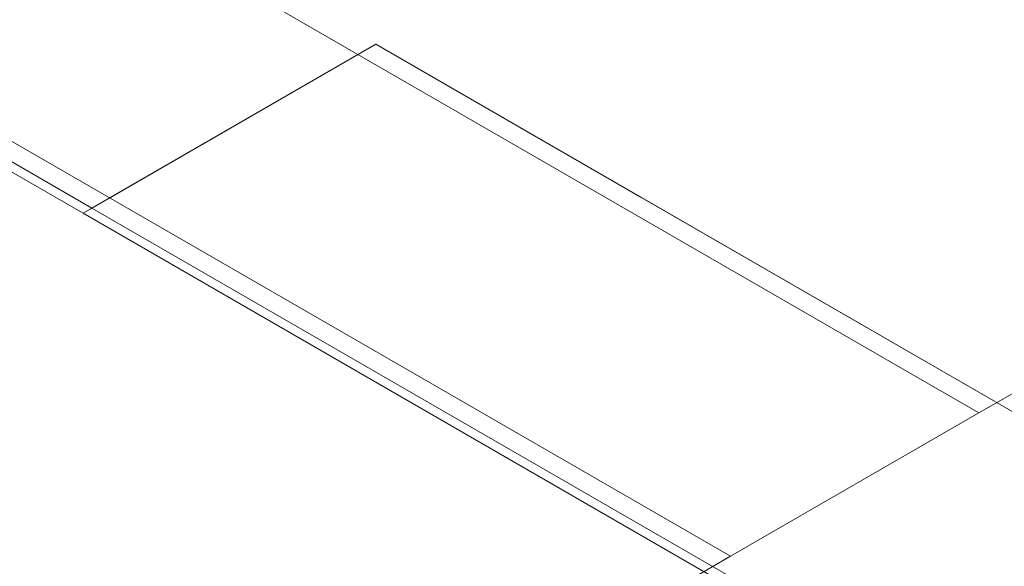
# Model space of a CAD drawing. Header units: millimetres. Extents: x -16331 to -10174, y -4135 to -3584.
# Tile 11 of 256: x -10370.72 to -10368.8, y -4040.18 to -4039.11. Entities that reach past the tile are written whole.
import ezdxf

# ---------------------------------------------------------------- set-up
doc = ezdxf.new("R2010")
doc.units = ezdxf.units.MM
doc.layers.add('A-FLOR', color=252, linetype='Continuous')
for name, color, linetype, lineweight in [('I-WALL', 7, 'Continuous', 5), ('IFC-IfcBuildingElementProxy-Contorno', 250, 'Continuous', 5), ('IFC-IfcSpace-Contorno', 250, 'Continuous', 5), ('IFC-IfcWall-Contorno', 250, 'Continuous', 5), ('IFC-IfcWallStandardCase-Contorno', 250, 'Continuous', 5), ('IFC-Sapata-Contorno', 253, 'Continuous', 5), ('IFC-Viga-Contorno', 66, 'Continuous', 5)]:
    doc.layers.add(name, color=color, linetype=linetype, lineweight=lineweight)

msp = doc.modelspace()

# ---------------------------------------------------------------- linework, layer by layer
at = {"layer": 'A-FLOR', "lineweight": 5}
msp.add_line((-10372.2304, -4038.5291), (-10370.5795, -4039.4823), dxfattribs=at)
at = {"layer": 'I-WALL', "lineweight": 5}
for p, q in [((-10370.0253, -4039.1623), (-10370.5795, -4039.4823)), ((-10367.254, -4040.7623), (-10370.0253, -4039.1623)), ((-10370.5795, -4039.4823), (-10367.254, -4041.4023))]:
    msp.add_line(p, q, dxfattribs=at)
at = {"layer": 'IFC-IfcBuildingElementProxy-Contorno', "lineweight": 5}
msp.add_line((-10369.5057, -4039.4623), (-10367.254, -4040.7623), dxfattribs=at)
at = {"layer": 'IFC-IfcSpace-Contorno', "lineweight": 5}
for p, q in [((-10370.5481, -4039.4641), (-10370.0253, -4039.1623)), ((-10370.0253, -4039.1623), (-10369.5057, -4039.4623)), ((-10370.9236, -4039.2836), (-10370.5795, -4039.4823)), ((-10370.5795, -4039.4823), (-10370.5481, -4039.4641)), ((-10369.5057, -4039.4623), (-10367.4113, -4040.6715))]:
    msp.add_line(p, q, dxfattribs=at)
at = {"layer": 'IFC-IfcWall-Contorno', "lineweight": 5}
for p, q in [((-10370.0253, -4039.1623), (-10370.5795, -4039.4823)), ((-10367.254, -4040.7623), (-10370.0253, -4039.1623)), ((-10370.5795, -4039.4823), (-10367.8083, -4041.0823))]:
    msp.add_line(p, q, dxfattribs=at)
at = {"layer": 'IFC-IfcWallStandardCase-Contorno', "lineweight": 5}
for p, q in [((-10370.5795, -4039.4823), (-10372.2304, -4038.5291)), ((-10372.2477, -4038.5391), (-10370.5969, -4039.4923)), ((-10370.5969, -4039.4923), (-10370.5795, -4039.4823)), ((-10370.583, -4039.4843), (-10370.5969, -4039.4923)), ((-10370.5969, -4039.4923), (-10368.899, -4040.4725)), ((-10370.5795, -4039.4823), (-10370.583, -4039.4843)), ((-10368.8475, -4040.4823), (-10370.5795, -4039.4823))]:
    msp.add_line(p, q, dxfattribs=at)
at = {"layer": 'IFC-Sapata-Contorno', "lineweight": 5}
for p, q in [((-10367.7736, -4039.2623), (-10368.8475, -4039.8823)), ((-10368.8475, -4039.8823), (-10369.3325, -4040.1623)), ((-10369.3325, -4040.1623), (-10369.8521, -4040.4623))]:
    msp.add_line(p, q, dxfattribs=at)
at = {"layer": 'IFC-Viga-Contorno', "lineweight": 5}
for p, q in [((-10368.8475, -4039.8823), (-10371.7108, -4038.2292)), ((-10372.1958, -4038.5092), (-10369.3325, -4040.1623)), ((-10369.3325, -4040.1623), (-10368.8475, -4039.8823))]:
    msp.add_line(p, q, dxfattribs=at)

doc.saveas('drawing.dxf')
